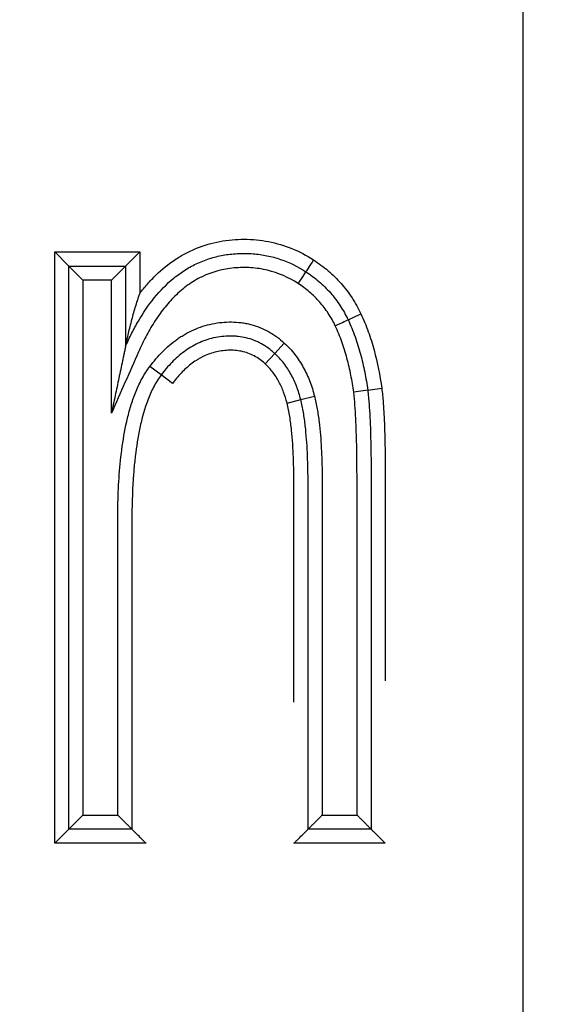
# Model space of a CAD drawing. Header units: millimetres. Extents: x 1088 to 3786, y 72 to 1979.
# Tile 23 of 62: x 2117.33 to 2121.03, y 1617.21 to 1624.18. Entities that reach past the tile are written whole.
import ezdxf

# ---------------------------------------------------------------- set-up
doc = ezdxf.new("R2010")
doc.units = ezdxf.units.MM
doc.dimstyles.get("Standard").update_dxf_attribs({"dimtxt": 20, "dimasz": 5, "dimexe": 5, "dimexo": 5, "dimgap": 5, "dimtad": 0, "dimtih": 1, "dimtoh": 1, "dimdsep": 46, "dimtxsty": 'Standard', "dimcen": 0.09, "dimadec": 0, "dimazin": 0, "dimtfac": 1, "dimtofl": 0, "dimtmove": 0, "dimatfit": 3, "dimfxl": 0, "dimtolj": 1, "dimtzin": 0, "dimarcsym": 0})

# ---------------------------------------------------------------- blocks, each defined once
blk = doc.blocks.new('*D30')
at = {"color": 0, "lineweight": -2}
for p, q in [((1682.8935, 1497.9595), (1682.8935, 1723.5383)), ((2120.8935, 1495.9595), (2120.8935, 1723.5383)), ((1687.8935, 1718.5383), (1870.2268, 1718.5383)), ((2115.8935, 1718.5383), (1933.5602, 1718.5383))]:
    blk.add_line(p, q, dxfattribs=at)
at = {"color": 0, "lineweight": 18}
for points in [[(1687.8935, 1719.3716), (1687.8935, 1717.705), (1682.8935, 1718.5383)], [(2115.8935, 1719.3716), (2115.8935, 1717.705), (2120.8935, 1718.5383)]]:
    blk.add_solid(points, dxfattribs=at)
at = {"layer": 'Defpoints', "color": 0, "lineweight": 18}
for p in [(2120.8935, 1718.5383), (1682.8935, 1492.9595), (2120.8935, 1490.9595)]:
    blk.add_point(p, dxfattribs=at)
at = {"color": 0, "lineweight": 18, "insert": (1901.8935, 1718.5383), "char_height": 20, "attachment_point": 5}
blk.add_mtext('\\A1;438', dxfattribs=at)
blk = doc.blocks.new('*D33')
at = {"color": 0, "lineweight": -2}
for p, q in [((1580.3935, 1594.9595), (1580.3935, 1795.1934)), ((2217.0655, 1611.8695), (2217.0655, 1795.1934)), ((1585.3935, 1790.1934), (1867.0628, 1790.1934)), ((2212.0655, 1790.1934), (1930.3961, 1790.1934))]:
    blk.add_line(p, q, dxfattribs=at)
at = {"color": 0, "lineweight": 18}
for points in [[(1585.3935, 1791.0267), (1585.3935, 1789.36), (1580.3935, 1790.1934)], [(2212.0655, 1791.0267), (2212.0655, 1789.36), (2217.0655, 1790.1934)]]:
    blk.add_solid(points, dxfattribs=at)
at = {"layer": 'Defpoints', "color": 0, "lineweight": 18}
for p in [(2217.0655, 1790.1934), (2217.0655, 1606.8695), (1580.3935, 1589.9595)]:
    blk.add_point(p, dxfattribs=at)
at = {"color": 0, "lineweight": 18, "insert": (1898.7295, 1790.1934), "char_height": 20, "attachment_point": 5}
blk.add_mtext('\\A1;645', dxfattribs=at)

msp = doc.modelspace()

# ---------------------------------------------------------------- linework, layer by layer
for p, q in [((2117.5801, 1618.3542), (2117.5801, 1622.5389)), ((2117.5801, 1622.5389), (2118.1814, 1622.5389)), ((2117.5801, 1622.5389), (2117.6801, 1622.4389)), ((2118.0814, 1622.4389), (2118.1814, 1622.5389)), ((2118.1814, 1622.5389), (2118.1814, 1622.2449)), ((2117.6801, 1622.4389), (2118.0814, 1622.4389)), ((2117.6801, 1622.4389), (2117.7801, 1622.3389)), ((2117.6801, 1618.4542), (2117.6801, 1622.4389)), ((2118.0814, 1622.4389), (2117.9814, 1622.3389)), ((2118.0814, 1622.4389), (2118.0814, 1621.8718)), ((2117.9814, 1622.3389), (2117.7801, 1622.3389)), ((2117.7801, 1622.3389), (2117.7801, 1618.5542)), ((2117.9814, 1621.3979), (2117.9814, 1622.3389)), ((2119.136, 1621.8212), (2119.2038, 1621.8946)), ((2119.0681, 1621.7478), (2119.136, 1621.8212)), ((2118.3332, 1621.6692), (2118.2533, 1621.7293)), ((2118.4132, 1621.6091), (2118.3332, 1621.6692)), ((2119.7937, 1621.5609), (2119.6947, 1621.547)), ((2119.7938, 1621.5609), (2119.8928, 1621.5747)), ((2119.2231, 1621.4697), (2119.3199, 1621.4948)), ((2119.3199, 1621.4948), (2119.4169, 1621.5192)), ((2117.6801, 1618.4542), (2117.7801, 1618.5542)), ((2117.7801, 1618.5542), (2118.026, 1618.5542)), ((2119.472, 1618.5542), (2119.7179, 1618.5542)), ((2117.5801, 1618.3542), (2117.6801, 1618.4542)), ((2118.126, 1618.4542), (2117.6801, 1618.4542)), ((2119.8179, 1618.4542), (2119.372, 1618.4542)), ((2118.226, 1618.3542), (2117.5801, 1618.3542)), ((2119.9179, 1618.3542), (2119.272, 1618.3542))]:
    msp.add_line(p, q)
for centre, major_axis, ratio, start_param, end_param in [((2119.411, 1622.4831), (0.0549, 0.0836), 0.007436, 1.570796, 3.141593), ((2119.3019, 1622.3155), (0.0543, 0.084), 0.007436, 0, 1.5708), ((2119.7448, 1622.1018), (0.0904, 0.0428), 0.003875, 3.141593, 4.712388), ((2119.5638, 1622.0165), (0.0905, 0.0424), 0.003875, 4.712389, 6.283185)]:
    msp.add_ellipse(centre, major_axis=major_axis, ratio=ratio, start_param=start_param, end_param=end_param)
for points, knots in [([(2118.1814, 1622.2449), (2118.199, 1622.268), (2118.2173, 1622.2905), (2118.2556, 1622.3341), (2118.2757, 1622.3553), (2118.338, 1622.4157), (2118.3825, 1622.4522), (2118.4424, 1622.4922), (2118.4546, 1622.5), (2118.4795, 1622.5149), (2118.4922, 1622.5221), (2118.5307, 1622.5425), (2118.5568, 1622.5547), (2118.6365, 1622.5871), (2118.6915, 1622.6031), (2118.7767, 1622.6189), (2118.8056, 1622.6228), (2118.8632, 1622.6278), (2118.892, 1622.629), (2118.9782, 1622.6288), (2119.0356, 1622.6235), (2119.1499, 1622.6014), (2119.2049, 1622.5849), (2119.3107, 1622.5417), (2119.3616, 1622.515), (2119.4104, 1622.4835)], [0, 0, 0, 0, 0.0625, 0.0625, 0.125, 0.125, 0.25, 0.25, 0.28125, 0.28125, 0.3125, 0.3125, 0.375, 0.375, 0.5, 0.5, 0.5625, 0.5625, 0.625, 0.625, 0.75, 0.75, 0.875, 0.875, 1, 1, 1, 1]), ([(2118.0814, 1621.8718), (2118.0949, 1621.9023), (2118.1091, 1621.9325), (2118.1392, 1621.992), (2118.1551, 1622.0213), (2118.2056, 1622.1078), (2118.2426, 1622.1626), (2118.3256, 1622.2649), (2118.3714, 1622.3123), (2118.4364, 1622.3653), (2118.4497, 1622.3755), (2118.4768, 1622.395), (2118.5182, 1622.4229), (2118.5765, 1622.4545), (2118.6227, 1622.4738), (2118.6541, 1622.4856), (2118.67, 1622.491), (2118.7181, 1622.5055), (2118.7829, 1622.5203), (2118.8491, 1622.5268), (2118.8992, 1622.5289), (2118.9161, 1622.5291), (2118.9495, 1622.5285), (2118.9995, 1622.5262), (2119.0652, 1622.5172), (2119.1137, 1622.5057), (2119.1459, 1622.4969), (2119.162, 1622.492), (2119.2414, 1622.4648), (2119.3006, 1622.4354), (2119.3562, 1622.3995)], [0, 0, 0, 0, 0.0625, 0.0625, 0.125, 0.125, 0.25, 0.25, 0.375, 0.375, 0.40625, 0.40625, 0.4375, 0.5, 0.53125, 0.53125, 0.5625, 0.5625, 0.625, 0.6875, 0.6875, 0.71875, 0.71875, 0.75, 0.8125, 0.84375, 0.84375, 0.875, 0.875, 1, 1, 1, 1]), ([(2119.3013, 1622.3159), (2119.2343, 1622.3591), (2119.1623, 1622.3909), (2119.0459, 1622.419), (2119.0069, 1622.4247), (2118.9479, 1622.4286), (2118.9283, 1622.4291), (2118.8888, 1622.4286), (2118.869, 1622.4276), (2118.7698, 1622.4186), (2118.6939, 1622.3986), (2118.6042, 1622.3554), (2118.5867, 1622.3459), (2118.5528, 1622.3256), (2118.5199, 1622.3039), (2118.4889, 1622.2795), (2118.4588, 1622.2538), (2118.4442, 1622.2403), (2118.4018, 1622.1984), (2118.3758, 1622.1688), (2118.3272, 1622.107), (2118.3048, 1622.0748), (2118.2626, 1622.0083), (2118.243, 1621.974), (2118.2062, 1621.9038), (2118.1891, 1621.8681), (2118.1092, 1621.6873), (2118.0453, 1621.5426), (2117.9814, 1621.3979)], [0, 0, 0, 0, 0.125, 0.125, 0.1875, 0.1875, 0.21875, 0.21875, 0.25, 0.25, 0.375, 0.375, 0.40625, 0.40625, 0.4375, 0.46875, 0.46875, 0.5, 0.5, 0.5625, 0.5625, 0.625, 0.625, 0.6875, 0.6875, 0.75, 0.75, 1, 1, 1, 1]), ([(2119.4104, 1622.4835), (2119.4284, 1622.4717), (2119.446, 1622.4594), (2119.4803, 1622.4336), (2119.5137, 1622.4069), (2119.5452, 1622.378), (2119.5757, 1622.3479), (2119.5905, 1622.3323), (2119.633, 1622.284), (2119.659, 1622.2498), (2119.7059, 1622.1778), (2119.7267, 1622.1403), (2119.7449, 1622.1014)], [0, 0, 0, 0, 0.125, 0.125, 0.25, 0.375, 0.375, 0.5, 0.5, 0.75, 0.75, 1, 1, 1, 1]), ([(2119.3562, 1622.3995), (2119.3882, 1622.3784), (2119.4188, 1622.3556), (2119.477, 1622.3057), (2119.5043, 1622.2788), (2119.5423, 1622.2358), (2119.5544, 1622.2209), (2119.5775, 1622.1904), (2119.6104, 1622.1437), (2119.6381, 1622.0937), (2119.6544, 1622.059)], [0, 0, 0, 0, 0.25, 0.25, 0.5, 0.5, 0.625, 0.625, 0.75, 1, 1, 1, 1]), ([(2119.564, 1622.0162), (2119.5497, 1622.0467), (2119.5334, 1622.0763), (2119.5058, 1622.1186), (2119.4961, 1622.1324), (2119.4757, 1622.1592), (2119.465, 1622.1722), (2119.4316, 1622.21), (2119.4074, 1622.2337), (2119.3564, 1622.2773), (2119.3295, 1622.2974), (2119.3013, 1622.3159)], [0, 0, 0, 0, 0.25, 0.25, 0.375, 0.375, 0.5, 0.5, 0.75, 0.75, 1, 1, 1, 1]), ([(2118.0814, 1621.8718), (2118.0814, 1621.8718), (2118.0818, 1621.8733), (2118.0827, 1621.8777), (2118.0833, 1621.8806), (2118.0847, 1621.8869), (2118.0854, 1621.8903), (2118.0869, 1621.8974), (2118.0877, 1621.9011), (2118.0902, 1621.9122), (2118.0919, 1621.9199), (2118.0954, 1621.9355), (2118.0972, 1621.9435), (2118.1028, 1621.9675), (2118.1067, 1621.9836), (2118.1146, 1622.0159), (2118.1188, 1622.0322), (2118.1316, 1622.081), (2118.1406, 1622.1137), (2118.1552, 1622.1629), (2118.1602, 1622.1793), (2118.168, 1622.2039), (2118.1706, 1622.2121), (2118.176, 1622.2285), (2118.1787, 1622.2366), (2118.1814, 1622.2449)], [0, 0, 0, 0, 0.03125, 0.03125, 0.0625, 0.0625, 0.09375, 0.09375, 0.125, 0.125, 0.1875, 0.1875, 0.25, 0.25, 0.375, 0.375, 0.5, 0.5, 0.75, 0.75, 0.875, 0.875, 0.9375, 0.9375, 1, 1, 1, 1]), ([(2119.7449, 1622.1014), (2119.7645, 1622.06), (2119.7819, 1622.0177), (2119.8129, 1621.9318), (2119.8266, 1621.888), (2119.8626, 1621.7555), (2119.8801, 1621.6655), (2119.8928, 1621.5747)], [0, 0, 0, 0, 0.25, 0.25, 0.5, 0.5, 1, 1, 1, 1]), ([(2118.2533, 1621.7293), (2118.2808, 1621.7659), (2118.3103, 1621.8005), (2118.3738, 1621.8646), (2118.408, 1621.8942), (2118.4542, 1621.9272), (2118.4636, 1621.9336), (2118.4829, 1621.946), (2118.4927, 1621.952), (2118.5226, 1621.9692), (2118.543, 1621.9796), (2118.6054, 1622.0074), (2118.6487, 1622.0214), (2118.7392, 1622.0398), (2118.7845, 1622.044), (2118.8528, 1622.0434), (2118.8756, 1622.0419), (2118.9099, 1622.0376), (2118.9213, 1622.0358), (2118.9439, 1622.0315), (2118.9996, 1622.019), (2119.0522, 1621.998), (2119.1024, 1621.9701), (2119.1123, 1621.9641), (2119.1317, 1621.9517), (2119.1412, 1621.9452), (2119.1691, 1621.9248), (2119.1868, 1621.9102), (2119.2038, 1621.8946)], [0, 0, 0, 0, 0.125, 0.125, 0.25, 0.25, 0.28125, 0.28125, 0.3125, 0.3125, 0.375, 0.375, 0.5, 0.5, 0.625, 0.625, 0.6875, 0.6875, 0.71875, 0.71875, 0.75, 0.875, 0.875, 0.90625, 0.90625, 0.9375, 0.9375, 1, 1, 1, 1]), ([(2119.6947, 1621.547), (2119.6891, 1621.5874), (2119.6824, 1621.6276), (2119.6666, 1621.7076), (2119.6575, 1621.7473), (2119.6363, 1621.826), (2119.6243, 1621.865), (2119.5969, 1621.9416), (2119.5815, 1621.9793), (2119.564, 1622.0162)], [0, 0, 0, 0, 0.25, 0.25, 0.5, 0.5, 0.75, 0.75, 1, 1, 1, 1]), ([(2119.6544, 1622.059), (2119.6729, 1622.0198), (2119.6893, 1621.9798), (2119.7186, 1621.8983), (2119.7315, 1621.857), (2119.7541, 1621.7734), (2119.7638, 1621.7313), (2119.7806, 1621.6465), (2119.7878, 1621.6037), (2119.7938, 1621.5609)], [0, 0, 0, 0, 0.25, 0.25, 0.5, 0.5, 0.75, 0.75, 1, 1, 1, 1]), ([(2119.136, 1621.8212), (2119.1342, 1621.8228), (2119.1324, 1621.8245), (2119.1287, 1621.8277), (2119.1232, 1621.8325), (2119.1103, 1621.8434), (2119.0836, 1621.8641), (2119.0512, 1621.8849), (2119.0254, 1621.898), (2119.0078, 1621.9063), (2118.9989, 1621.9101), (2118.9716, 1621.9207), (2118.9347, 1621.9322), (2118.8874, 1621.9403), (2118.8585, 1621.9426), (2118.8391, 1621.9435), (2118.8293, 1621.9437), (2118.7807, 1621.9432), (2118.7422, 1621.939), (2118.6853, 1621.9263), (2118.6665, 1621.921), (2118.6299, 1621.9084), (2118.5942, 1621.8939), (2118.5602, 1621.8758), (2118.527, 1621.8558), (2118.5107, 1621.8449), (2118.4639, 1621.8104), (2118.4352, 1621.7849), (2118.3815, 1621.7298), (2118.3566, 1621.7003), (2118.3332, 1621.6692)], [0, 0, 0, 0, 0.007813, 0.007813, 0.015625, 0.03125, 0.0625, 0.125, 0.15625, 0.15625, 0.1875, 0.1875, 0.25, 0.3125, 0.34375, 0.34375, 0.375, 0.375, 0.5, 0.5, 0.5625, 0.5625, 0.625, 0.6875, 0.6875, 0.75, 0.75, 0.875, 0.875, 1, 1, 1, 1]), ([(2118.0814, 1621.8718), (2118.0814, 1621.8718), (2118.0813, 1621.8713), (2118.0809, 1621.8694), (2118.0806, 1621.8681), (2118.0797, 1621.8634), (2118.0788, 1621.8594), (2118.0771, 1621.851), (2118.0761, 1621.8465), (2118.0742, 1621.8374), (2118.0732, 1621.8327), (2118.0702, 1621.8185), (2118.0681, 1621.8086), (2118.0639, 1621.7887), (2118.0618, 1621.7787), (2118.0554, 1621.7486), (2118.0512, 1621.7283), (2118.0426, 1621.6876), (2118.0382, 1621.6671), (2118.0252, 1621.6054), (2118.0165, 1621.564), (2118.0034, 1621.5017), (2117.999, 1621.481), (2117.9924, 1621.4499), (2117.9891, 1621.4343), (2117.9858, 1621.4187), (2117.9836, 1621.4083), (2117.9826, 1621.4031), (2117.9814, 1621.3979)], [0, 0, 0, 0, 0.014933, 0.014933, 0.030569, 0.030569, 0.061841, 0.061841, 0.093113, 0.093113, 0.124385, 0.124385, 0.186929, 0.186929, 0.249473, 0.249473, 0.374561, 0.374561, 0.499649, 0.499649, 0.749824, 0.749824, 0.874912, 0.874912, 0.937456, 0.968728, 0.968728, 1, 1, 1, 1]), ([(2119.2038, 1621.8946), (2119.2307, 1621.8697), (2119.2554, 1621.8429), (2119.2891, 1621.7996), (2119.2998, 1621.7847), (2119.3198, 1621.7542), (2119.3293, 1621.7385), (2119.347, 1621.7066), (2119.3552, 1621.6902), (2119.3706, 1621.6571), (2119.3776, 1621.6403), (2119.3971, 1621.5894), (2119.408, 1621.5546), (2119.4169, 1621.5192)], [0, 0, 0, 0, 0.25, 0.25, 0.375, 0.375, 0.5, 0.5, 0.625, 0.625, 0.75, 0.75, 1, 1, 1, 1]), ([(2119.0681, 1621.7478), (2119.0444, 1621.7694), (2119.0187, 1621.7883), (2118.9621, 1621.8186), (2118.9323, 1621.8295), (2118.8855, 1621.8392), (2118.8695, 1621.8414), (2118.8378, 1621.8437), (2118.822, 1621.8438), (2118.7905, 1621.8426), (2118.7747, 1621.8412), (2118.7433, 1621.8367), (2118.7275, 1621.8336), (2118.6813, 1621.8216), (2118.6518, 1621.8103), (2118.6165, 1621.7923), (2118.6095, 1621.7885), (2118.5957, 1621.7805), (2118.5889, 1621.7764), (2118.5688, 1621.7635), (2118.5559, 1621.7543), (2118.5187, 1621.7253), (2118.4957, 1621.7041), (2118.4525, 1621.6587), (2118.4322, 1621.6345), (2118.4132, 1621.6091)], [0, 0, 0, 0, 0.125, 0.125, 0.25, 0.25, 0.3125, 0.3125, 0.375, 0.375, 0.4375, 0.4375, 0.5, 0.5, 0.625, 0.625, 0.65625, 0.65625, 0.6875, 0.6875, 0.75, 0.75, 0.875, 0.875, 1, 1, 1, 1]), ([(2119.3199, 1621.4948), (2119.3122, 1621.5255), (2119.3028, 1621.5558), (2119.2803, 1621.6151), (2119.2672, 1621.6439), (2119.2443, 1621.6856), (2119.2362, 1621.6992), (2119.2189, 1621.7257), (2119.2097, 1621.7386), (2119.1904, 1621.7637), (2119.1801, 1621.7759), (2119.1588, 1621.7992), (2119.1476, 1621.8104), (2119.136, 1621.8212)], [0, 0, 0, 0, 0.25, 0.25, 0.5, 0.5, 0.625, 0.625, 0.75, 0.75, 0.875, 0.875, 1, 1, 1, 1]), ([(2119.2231, 1621.4697), (2119.2165, 1621.4959), (2119.2086, 1621.5217), (2119.1897, 1621.5722), (2119.1787, 1621.5969), (2119.1532, 1621.6442), (2119.1385, 1621.667), (2119.1059, 1621.7096), (2119.0879, 1621.7294), (2119.0681, 1621.7478)], [0, 0, 0, 0, 0.25, 0.25, 0.5, 0.5, 0.75, 0.75, 1, 1, 1, 1]), ([(2118.026, 1618.5542), (2118.026, 1619.0898), (2118.026, 1619.7593), (2118.026, 1620.4455), (2118.026, 1620.5961), (2118.026, 1620.6296), (2118.026, 1620.6463), (2118.0263, 1620.6965), (2118.0268, 1620.73), (2118.0293, 1620.8304), (2118.0324, 1620.8972), (2118.0421, 1621.031), (2118.0489, 1621.0978), (2118.0676, 1621.2313), (2118.0794, 1621.2975), (2118.1031, 1621.3957), (2118.112, 1621.4283), (2118.1321, 1621.4921), (2118.1433, 1621.5235), (2118.1686, 1621.5851), (2118.1827, 1621.6152), (2118.2148, 1621.6737), (2118.2327, 1621.7021), (2118.2533, 1621.7293)], [0, 0, 0, 0, 0.5, 0.625, 0.640625, 0.640625, 0.65625, 0.65625, 0.6875, 0.6875, 0.75, 0.75, 0.8125, 0.8125, 0.875, 0.875, 0.90625, 0.90625, 0.9375, 0.9375, 0.96875, 0.96875, 1, 1, 1, 1]), ([(2118.3332, 1621.6692), (2118.3128, 1621.6422), (2118.2951, 1621.6133), (2118.2714, 1621.5679), (2118.264, 1621.5523), (2118.2502, 1621.5209), (2118.2438, 1621.5051), (2118.2258, 1621.4575), (2118.2155, 1621.4253), (2118.1972, 1621.3604), (2118.1893, 1621.3276), (2118.1683, 1621.2287), (2118.158, 1621.1619), (2118.146, 1621.0608), (2118.1427, 1621.0269), (2118.137, 1620.9593), (2118.1347, 1620.9255), (2118.1291, 1620.824), (2118.1271, 1620.7563), (2118.126, 1620.6547), (2118.126, 1620.6209), (2118.126, 1620.5532), (2118.126, 1620.3839), (2118.126, 1619.673), (2118.126, 1618.9959), (2118.126, 1618.4542)], [0, 0, 0, 0, 0.03125, 0.03125, 0.046875, 0.046875, 0.0625, 0.0625, 0.09375, 0.09375, 0.125, 0.125, 0.1875, 0.1875, 0.21875, 0.21875, 0.25, 0.25, 0.3125, 0.3125, 0.34375, 0.34375, 0.375, 0.5, 1, 1, 1, 1]), ([(2119.7179, 1618.5542), (2119.7179, 1619.0531), (2119.7179, 1619.8015), (2119.7179, 1620.5499), (2119.7179, 1620.8618), (2119.718, 1620.9241), (2119.7174, 1621.0489), (2119.7167, 1621.1112), (2119.7141, 1621.2359), (2119.7122, 1621.2983), (2119.7077, 1621.3917), (2119.7059, 1621.4228), (2119.7013, 1621.485), (2119.6986, 1621.516), (2119.6947, 1621.547)], [0, 0, 0, 0, 0.5, 0.75, 0.75, 0.8125, 0.8125, 0.875, 0.875, 0.9375, 0.9375, 0.96875, 0.96875, 1, 1, 1, 1]), ([(2119.7938, 1621.5609), (2119.7978, 1621.5288), (2119.8007, 1621.4966), (2119.8055, 1621.4322), (2119.8074, 1621.3999), (2119.8121, 1621.3031), (2119.8141, 1621.2384), (2119.8167, 1621.109), (2119.8174, 1621.0443), (2119.8179, 1620.9471), (2119.8179, 1620.9148), (2119.8179, 1620.85), (2119.8179, 1620.5586), (2119.8179, 1619.7492), (2119.8179, 1618.9722), (2119.8179, 1618.4542)], [0, 0, 0, 0, 0.03125, 0.03125, 0.0625, 0.0625, 0.125, 0.125, 0.1875, 0.1875, 0.21875, 0.21875, 0.25, 0.5, 1, 1, 1, 1]), ([(2119.8928, 1621.5747), (2119.897, 1621.5414), (2119.9001, 1621.5079), (2119.9052, 1621.4409), (2119.9071, 1621.4074), (2119.9121, 1621.3068), (2119.9141, 1621.2398), (2119.9168, 1621.1056), (2119.9175, 1621.0385), (2119.9179, 1620.9379), (2119.9179, 1620.9043), (2119.9179, 1620.8372), (2119.9179, 1620.5352), (2119.9179, 1620.0793), (2119.9179, 1619.6569), (2119.9179, 1619.503)], [0, 0, 0, 0, 0.048572, 0.048572, 0.097144, 0.097144, 0.194288, 0.194288, 0.291432, 0.291432, 0.340004, 0.340004, 0.388576, 0.777152, 1, 1, 1, 1]), ([(2119.272, 1619.3542), (2119.272, 1619.5408), (2119.272, 1619.9873), (2119.272, 1620.4663), (2119.272, 1620.7588), (2119.272, 1620.8238), (2119.272, 1620.8563), (2119.2718, 1620.9537), (2119.2708, 1621.0187), (2119.2657, 1621.1484), (2119.2618, 1621.2131), (2119.2517, 1621.3097), (2119.2477, 1621.3419), (2119.2375, 1621.406), (2119.2313, 1621.438), (2119.2231, 1621.4697)], [0, 0, 0, 0, 0.26408, 0.63204, 0.678035, 0.678035, 0.72403, 0.72403, 0.81602, 0.81602, 0.90801, 0.90801, 0.954005, 0.954005, 1, 1, 1, 1]), ([(2119.372, 1618.4542), (2119.372, 1618.962), (2119.372, 1619.7237), (2119.372, 1620.5172), (2119.372, 1620.8028), (2119.372, 1620.8663), (2119.372, 1620.898), (2119.3712, 1620.9933), (2119.3698, 1621.0568), (2119.3638, 1621.1834), (2119.3594, 1621.2464), (2119.3487, 1621.3403), (2119.3445, 1621.3715), (2119.334, 1621.4334), (2119.3278, 1621.4642), (2119.3199, 1621.4948)], [0, 0, 0, 0, 0.5, 0.75, 0.78125, 0.78125, 0.8125, 0.8125, 0.875, 0.875, 0.9375, 0.9375, 0.96875, 0.96875, 1, 1, 1, 1]), ([(2119.4169, 1621.5192), (2119.4247, 1621.4888), (2119.431, 1621.4582), (2119.4417, 1621.397), (2119.4461, 1621.3664), (2119.4572, 1621.2743), (2119.462, 1621.2128), (2119.4687, 1621.0895), (2119.4705, 1621.0278), (2119.4718, 1620.9351), (2119.472, 1620.9042), (2119.472, 1620.8424), (2119.472, 1620.5641), (2119.472, 1619.791), (2119.472, 1619.0489), (2119.472, 1618.5542)], [0, 0, 0, 0, 0.03125, 0.03125, 0.0625, 0.0625, 0.125, 0.125, 0.1875, 0.1875, 0.21875, 0.21875, 0.25, 0.5, 1, 1, 1, 1]), ([(2118.126, 1618.4542), (2118.126, 1618.4542), (2118.1251, 1618.4552), (2118.1223, 1618.4579), (2118.1212, 1618.459), (2118.1186, 1618.4616), (2118.1171, 1618.4631), (2118.1139, 1618.4664), (2118.1121, 1618.4682), (2118.1083, 1618.472), (2118.1063, 1618.474), (2118.1, 1618.4803), (2118.0954, 1618.4849), (2118.0809, 1618.4994), (2118.0704, 1618.5098), (2118.054, 1618.5263), (2118.0485, 1618.5318), (2118.0373, 1618.5429), (2118.0316, 1618.5486), (2118.026, 1618.5542)], [0, 0, 0, 0, 0.125, 0.125, 0.1875, 0.1875, 0.25, 0.25, 0.3125, 0.3125, 0.375, 0.375, 0.5, 0.5, 0.75, 0.75, 0.875, 0.875, 1, 1, 1, 1]), ([(2119.472, 1618.5542), (2119.4663, 1618.5486), (2119.4607, 1618.5429), (2119.4495, 1618.5318), (2119.444, 1618.5263), (2119.4276, 1618.5098), (2119.4171, 1618.4994), (2119.4026, 1618.4849), (2119.398, 1618.4803), (2119.3917, 1618.474), (2119.3897, 1618.472), (2119.3859, 1618.4682), (2119.3841, 1618.4664), (2119.3809, 1618.4631), (2119.3794, 1618.4616), (2119.3768, 1618.459), (2119.3757, 1618.4579), (2119.3729, 1618.4552), (2119.3719, 1618.4542), (2119.372, 1618.4542)], [0, 0, 0, 0, 0.125, 0.125, 0.25, 0.25, 0.5, 0.5, 0.625, 0.625, 0.6875, 0.6875, 0.75, 0.75, 0.8125, 0.8125, 0.875, 0.875, 1, 1, 1, 1]), ([(2119.7179, 1618.5542), (2119.7235, 1618.5486), (2119.7292, 1618.5429), (2119.7403, 1618.5318), (2119.7459, 1618.5263), (2119.7623, 1618.5098), (2119.7727, 1618.4994), (2119.7873, 1618.4849), (2119.7919, 1618.4803), (2119.7982, 1618.474), (2119.8002, 1618.472), (2119.804, 1618.4682), (2119.8057, 1618.4664), (2119.809, 1618.4631), (2119.8105, 1618.4616), (2119.8131, 1618.459), (2119.8142, 1618.4579), (2119.817, 1618.4552), (2119.8179, 1618.4542), (2119.8179, 1618.4542)], [0, 0, 0, 0, 0.125, 0.125, 0.25, 0.25, 0.5, 0.5, 0.625, 0.625, 0.6875, 0.6875, 0.75, 0.75, 0.8125, 0.8125, 0.875, 0.875, 1, 1, 1, 1]), ([(2118.226, 1618.3542), (2118.2204, 1618.3598), (2118.2148, 1618.3655), (2118.2036, 1618.3766), (2118.1981, 1618.3822), (2118.1816, 1618.3986), (2118.1712, 1618.409), (2118.1567, 1618.4236), (2118.1521, 1618.4282), (2118.1458, 1618.4345), (2118.1438, 1618.4365), (2118.14, 1618.4402), (2118.1382, 1618.442), (2118.1349, 1618.4453), (2118.1335, 1618.4468), (2118.1309, 1618.4494), (2118.1297, 1618.4505), (2118.127, 1618.4532), (2118.126, 1618.4542), (2118.126, 1618.4542)], [0, 0, 0, 0, 0.125, 0.125, 0.25, 0.25, 0.5, 0.5, 0.625, 0.625, 0.6875, 0.6875, 0.75, 0.75, 0.8125, 0.8125, 0.875, 0.875, 1, 1, 1, 1]), ([(2119.272, 1618.3542), (2119.2776, 1618.3598), (2119.2832, 1618.3655), (2119.2944, 1618.3766), (2119.2999, 1618.3822), (2119.3163, 1618.3986), (2119.3268, 1618.409), (2119.3413, 1618.4236), (2119.3459, 1618.4282), (2119.3522, 1618.4345), (2119.3542, 1618.4365), (2119.358, 1618.4402), (2119.3598, 1618.442), (2119.363, 1618.4453), (2119.3645, 1618.4468), (2119.3671, 1618.4494), (2119.3682, 1618.4505), (2119.371, 1618.4532), (2119.372, 1618.4542), (2119.3719, 1618.4542)], [0, 0, 0, 0, 0.125, 0.125, 0.25, 0.25, 0.5, 0.5, 0.625, 0.625, 0.6875, 0.6875, 0.75, 0.75, 0.8125, 0.8125, 0.875, 0.875, 1, 1, 1, 1]), ([(2119.8179, 1618.4542), (2119.8179, 1618.4542), (2119.8189, 1618.4532), (2119.8216, 1618.4505), (2119.8227, 1618.4494), (2119.8253, 1618.4468), (2119.8268, 1618.4453), (2119.8301, 1618.442), (2119.8319, 1618.4402), (2119.8357, 1618.4365), (2119.8377, 1618.4345), (2119.844, 1618.4282), (2119.8486, 1618.4236), (2119.8631, 1618.409), (2119.8735, 1618.3986), (2119.89, 1618.3822), (2119.8955, 1618.3766), (2119.9066, 1618.3655), (2119.9123, 1618.3598), (2119.9179, 1618.3542)], [0, 0, 0, 0, 0.125, 0.125, 0.1875, 0.1875, 0.25, 0.25, 0.3125, 0.3125, 0.375, 0.375, 0.5, 0.5, 0.75, 0.75, 0.875, 0.875, 1, 1, 1, 1])]:
    msp.add_open_spline(points, degree=3, knots=knots)

# ---------------------------------------------------------------- dimensions: what is measured, and where the dimension line sits
at = {"lineweight": 18}
dim = msp.add_linear_dim(base=(2217.0655, 1790.1934), p1=(1580.3935, 1589.9595), p2=(2217.0655, 1606.8695), text='645', dimstyle='Standard', dxfattribs=at)
dim.commit()
dim.dimension.update_dxf_attribs({"geometry": '*D33', "text_midpoint": (1898.7295, 1790.1934)})
dim = msp.add_linear_dim(base=(2120.8935, 1718.5383), p1=(1682.8935, 1492.9595), p2=(2120.8935, 1490.9595), dimstyle='Standard', dxfattribs=at)
dim.commit()
dim.dimension.update_dxf_attribs({"geometry": '*D30', "text_midpoint": (1901.8935, 1718.5383)})

doc.saveas('drawing.dxf')
